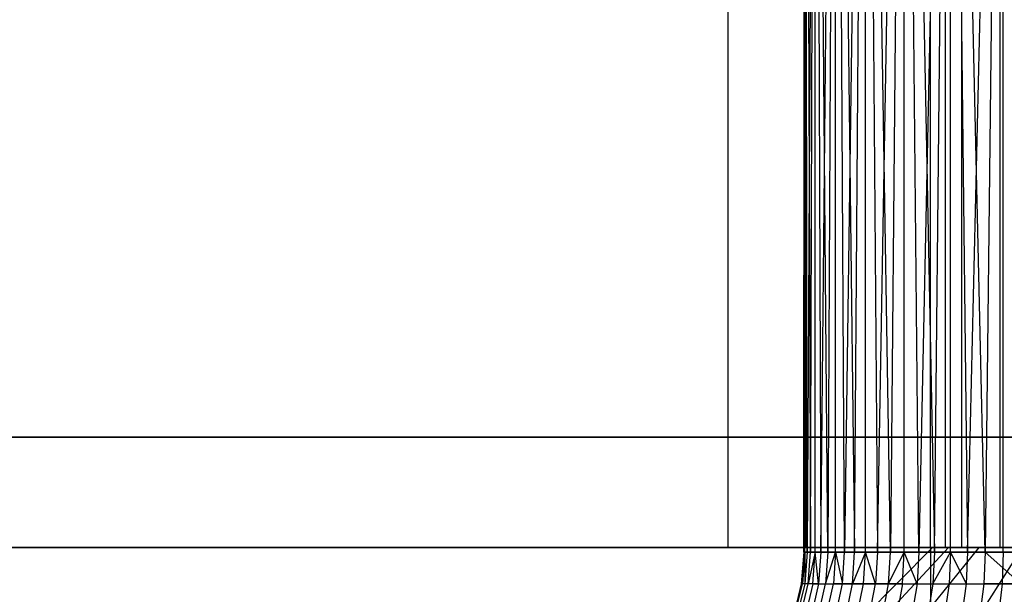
# Model space of a CAD drawing. Extents: x -18 to 18, y -209 to 194.
# Tile 15 of 108: x 10.41 to 14.29, y -207.18 to -204.92. Entities that reach past the tile are written whole.
import ezdxf

# ---------------------------------------------------------------- set-up
doc = ezdxf.new("R2010")
doc.units = 0
doc.header["$LTSCALE"] = 25.4
doc.layers.get('0').update_dxf_attribs({"linetype": 'CONTINUOUS'})

# ---------------------------------------------------------------- blocks, each defined once
blk = doc.blocks.new('PROFILE_FOCUS_15WB_STL')
at = {"color": 0}
for p, q in [((13.2019, 192, -38), (13.2019, -207, -38)), ((13.2019, 192, -38), (13.2019, -207, -38)), ((13.5095, -207, -56.5262), (13.5095, 192, -56.5262)), ((13.5095, -207, -58.1035), (13.5095, 192, -58.1035)), ((13.5095, -207, -56.5262), (13.5095, 192, -56.5262)), ((13.5095, -207, -54.4738), (13.5095, 192, -54.4738)), ((13.5095, -207, -58.1035), (13.5095, 192, -58.1035)), ((13.5095, -207, -52.8965), (13.5095, 192, -52.8965)), ((13.5095, -207, -54.4738), (13.5095, 192, -54.4738)), ((13.5095, -207, -52.8965), (13.5095, 192, -52.8965)), ((14, -207, -37), (14, 192, -36.9915)), ((14, -207, -37), (14, 192, -36.9915)), ((14.058, 192, -42), (14.058, -207, -42)), ((14.058, 192, -42), (14.058, -207, -42)), ((14.1225, -207, -57.0827), (14.1225, 192, -57.0827)), ((14.1225, -207, -53.9173), (14.1225, 192, -53.9173)), ((14.1225, -207, -57.0827), (14.1225, 192, -57.0827)), ((14.1225, -207, -53.9173), (14.1225, 192, -53.9173)), ((14.2742, -207, -43), (14.2742, 192, -43)), ((14.2742, -207, -43), (14.2742, 192, -43)), ((13.5051, -201, -55.6239), (13.5006, -207.0186, -55.5413)), ((13.5006, -207.0186, -55.5413), (13.5051, -201, -55.3761)), ((13.5006, -207.0186, -55.5413), (13.5051, -201, -55.3761)), ((13.5051, -201, -55.6239), (13.5006, -207.0186, -55.5413)), ((13.5051, -201, -55.3761), (13.5278, -207.0186, -55.2124)), ((13.5051, -207.0186, -55.3761), (13.5051, -201, -55.3761)), ((13.5051, -207.0186, -55.3761), (13.5051, -201, -55.3761)), ((13.5051, -201, -55.3761), (13.5278, -207.0186, -55.2124)), ((13.5142, -207.0186, -55.706), (13.5051, -201, -55.6239)), ((13.5142, -207.0186, -55.706), (13.5051, -201, -55.6239)), ((13.5051, -207.0186, -55.6239), (13.5051, -201, -55.6239)), ((13.5051, -207.0186, -55.6239), (13.5051, -201, -55.6239)), ((13.5459, -201, -55.8682), (13.5142, -207.0186, -55.706)), ((13.5459, -201, -55.8682), (13.5142, -207.0186, -55.706)), ((13.5278, -207.0186, -55.2124), (13.5459, -201, -55.1318)), ((13.5278, -207.0186, -55.2124), (13.5459, -201, -55.1318)), ((13.5459, -201, -55.1318), (13.5684, -207.0186, -55.0522)), ((13.5459, -207.0186, -55.1318), (13.5459, -201, -55.1318)), ((13.5459, -207.0186, -55.1318), (13.5459, -201, -55.1318)), ((13.5459, -201, -55.1318), (13.5684, -207.0186, -55.0522)), ((13.5952, -207.0186, -56.026), (13.5459, -201, -55.8682)), ((13.5952, -207.0186, -56.026), (13.5459, -201, -55.8682)), ((13.5459, -207.0186, -55.8682), (13.5459, -201, -55.8682)), ((13.5459, -207.0186, -55.8682), (13.5459, -201, -55.8682)), ((13.5684, -207.0186, -55.0522), (13.6263, -201, -54.8975)), ((13.5684, -207.0186, -55.0522), (13.6263, -201, -54.8975)), ((13.6263, -201, -56.1025), (13.5952, -207.0186, -56.026)), ((13.6263, -201, -56.1025), (13.5952, -207.0186, -56.026)), ((13.6263, -201, -54.8975), (13.701, -207.0186, -54.75)), ((13.6263, -207.0186, -54.8975), (13.6263, -201, -54.8975)), ((13.6263, -207.0186, -54.8975), (13.6263, -201, -54.8975)), ((13.6263, -201, -54.8975), (13.701, -207.0186, -54.75)), ((13.6616, -207.0186, -56.1773), (13.6263, -201, -56.1025)), ((13.6616, -207.0186, -56.1773), (13.6263, -201, -56.1025)), ((13.6263, -207.0186, -56.1025), (13.6263, -201, -56.1025)), ((13.6263, -207.0186, -56.1025), (13.6263, -201, -56.1025)), ((13.7443, -201, -56.3204), (13.6616, -207.0186, -56.1773)), ((13.7443, -201, -56.3204), (13.6616, -207.0186, -56.1773)), ((13.701, -207.0186, -54.75), (13.7443, -201, -54.6796)), ((13.701, -207.0186, -54.75), (13.7443, -201, -54.6796)), ((13.7443, -201, -54.6796), (13.7914, -207.0186, -54.6116)), ((13.7443, -207.0186, -54.6796), (13.7443, -201, -54.6796)), ((13.7443, -207.0186, -54.6796), (13.7443, -201, -54.6796)), ((13.7443, -201, -54.6796), (13.7914, -207.0186, -54.6116)), ((13.8421, -207.0186, -56.4536), (13.7443, -201, -56.3204)), ((13.8421, -207.0186, -56.4536), (13.7443, -201, -56.3204)), ((13.7443, -207.0186, -56.3204), (13.7443, -201, -56.3204)), ((13.7443, -207.0186, -56.3204), (13.7443, -201, -56.3204)), ((13.7914, -207.0186, -54.6116), (13.8964, -201, -54.4841)), ((13.7914, -207.0186, -54.6116), (13.8964, -201, -54.4841)), ((13.8964, -201, -56.5159), (13.8421, -207.0186, -56.4536)), ((13.8964, -201, -56.5159), (13.8421, -207.0186, -56.4536)), ((13.8964, -201, -54.4841), (14.0149, -207.0186, -54.3688)), ((13.8964, -207.0186, -54.4841), (13.8964, -201, -54.4841)), ((13.8964, -207.0186, -54.4841), (13.8964, -201, -54.4841)), ((13.8964, -201, -54.4841), (14.0149, -207.0186, -54.3688)), ((13.9541, -207.0186, -56.5752), (13.8964, -201, -56.5159)), ((13.9541, -207.0186, -56.5752), (13.8964, -201, -56.5159)), ((13.8964, -207.0186, -56.5159), (13.8964, -201, -56.5159)), ((13.8964, -207.0186, -56.5159), (13.8964, -201, -56.5159)), ((14.0787, -201, -56.6837), (13.9541, -207.0186, -56.5752)), ((14.0787, -201, -56.6837), (13.9541, -207.0186, -56.5752)), ((14.0149, -207.0186, -54.3688), (14.0787, -201, -54.3163)), ((14.0149, -207.0186, -54.3688), (14.0787, -201, -54.3163)), ((14.0787, -201, -54.3163), (14.1453, -207.0186, -54.2673)), ((14.0787, -207.0186, -54.3163), (14.0787, -201, -54.3163)), ((14.0787, -207.0186, -54.3163), (14.0787, -201, -54.3163)), ((14.0787, -201, -54.3163), (14.1453, -207.0186, -54.2673)), ((14.2145, -207.0186, -56.7779), (14.0787, -201, -56.6837)), ((14.2145, -207.0186, -56.7779), (14.0787, -201, -56.6837)), ((14.0787, -207.0186, -56.6837), (14.0787, -201, -56.6837)), ((14.0787, -207.0186, -56.6837), (14.0787, -201, -56.6837)), ((14.1453, -207.0186, -54.2673), (14.2861, -201, -54.1808)), ((14.1453, -207.0186, -54.2673), (14.2861, -201, -54.1808)), ((14.2861, -201, -56.8192), (14.2145, -207.0186, -56.7779)), ((14.2861, -201, -56.8192), (14.2145, -207.0186, -56.7779)), ((14.2861, -207.0186, -54.1808), (14.2861, -201, -54.1808)), ((14.2861, -207.0186, -54.1808), (14.2861, -201, -54.1808)), ((14.2861, -207.0186, -56.8192), (14.2861, -201, -56.8192)), ((14.2861, -207.0186, -56.8192), (14.2861, -201, -56.8192)), ((-15, -206.5658, -70.5), (15, -206.5658, -70.5)), ((15, -206.5658, -61.8), (-15, -206.5658, -61.8)), ((15, -206.5658, -61.8), (-15, -206.5658, -61.8)), ((-15, -206.5658, -70.5), (15, -206.5658, -70.5)), ((18, -207, -70.5), (-18, -207, -70.5)), ((18, -207, -70.5), (-18, -207, -70.5)), ((14, -207, -37), (3, -207, -37)), ((14, -207, -37), (3, -207, -37)), ((4, -207, -43), (14.2742, -207, -43)), ((14.058, -207, -42), (4, -207, -42)), ((4, -207, -43), (14.2742, -207, -43)), ((14.058, -207, -42), (4, -207, -42)), ((5, -207, -37), (14, -207, -37)), ((5, -207, -37), (14, -207, -37)), ((6, -207, -38), (13.2019, -207, -38)), ((6, -207, -38), (13.2019, -207, -38)), ((12.0237, -209, -55.876), (14.0079, -207, -55.6253)), ((12.0237, -209, -55.124), (14.0079, -207, -55.3747)), ((12.0237, -209, -55.876), (14.0079, -207, -55.6253)), ((12.0237, -209, -55.124), (14.0079, -207, -55.3747)), ((12.2107, -209, -56.6044), (14.0702, -207, -55.8681)), ((12.2107, -209, -56.6044), (14.0702, -207, -55.8681)), ((12.2107, -209, -54.3956), (14.0702, -207, -55.1319)), ((12.2107, -209, -54.3956), (14.0702, -207, -55.1319)), ((12.5729, -209, -53.7366), (14.191, -207, -54.9122)), ((12.5729, -209, -57.2634), (14.191, -207, -56.0878)), ((12.5729, -209, -57.2634), (14.191, -207, -56.0878)), ((12.5729, -209, -53.7366), (14.191, -207, -54.9122)), ((13.0877, -209, -53.1885), (14.3626, -207, -54.7295)), ((13.0877, -209, -57.8115), (14.3626, -207, -56.2705)), ((13.0877, -209, -53.1885), (14.3626, -207, -54.7295)), ((13.0877, -209, -57.8115), (14.3626, -207, -56.2705)), ((13.2019, -207, -38), (14.058, -207, -42)), ((13.2019, -207, -38), (14.058, -207, -42)), ((13.5006, -207.0186, -55.5413), (13.4907, -207.1438, -55.5416)), ((13.5051, -207.0186, -55.6239), (13.4907, -207.1438, -55.5416)), ((13.5051, -207.0186, -55.3761), (13.4953, -207.1438, -55.3753)), ((13.5051, -207.0186, -55.3761), (13.4953, -207.1438, -55.3753)), ((13.5006, -207.0186, -55.5413), (13.5051, -207.0186, -55.3761)), ((13.5051, -207.0186, -55.6239), (13.5006, -207.0186, -55.5413)), ((13.5006, -207.0186, -55.5413), (13.5051, -207.0186, -55.3761)), ((13.5051, -207.0186, -55.6239), (13.5045, -207.1438, -55.7074)), ((13.5142, -207.0186, -55.706), (13.5045, -207.1438, -55.7074)), ((13.5051, -207.0186, -55.3761), (13.5278, -207.0186, -55.2124)), ((13.5142, -207.0186, -55.706), (13.5051, -207.0186, -55.6239)), ((13.5051, -207.0186, -55.3761), (13.5278, -207.0186, -55.2124)), ((14.4501, -207, -52.5508), (13.5095, -207, -52.8965)), ((13.5095, -207, -52.8965), (13.5095, -207, -54.4738)), ((13.5095, -207, -54.4738), (14.1225, -207, -53.9173)), ((14.1225, -207, -57.0827), (13.5095, -207, -56.5262)), ((13.5095, -207, -56.5262), (13.5095, -207, -58.1035)), ((13.5095, -207, -58.1035), (14.6904, -207, -58.484)), ((14.1225, -207, -57.0827), (13.5095, -207, -56.5262)), ((13.5095, -207, -56.5262), (13.5095, -207, -58.1035)), ((13.5095, -207, -54.4738), (14.1225, -207, -53.9173)), ((13.5095, -207, -58.1035), (14.6904, -207, -58.484)), ((14.4501, -207, -52.5508), (13.5095, -207, -52.8965)), ((13.5095, -207, -52.8965), (13.5095, -207, -54.4738)), ((13.5459, -207.0186, -55.8682), (13.5142, -207.0186, -55.706)), ((13.5459, -207.0186, -55.8682), (13.5142, -207.0186, -55.706)), ((13.5459, -207.0186, -55.1318), (13.5182, -207.1438, -55.2105)), ((13.5182, -207.1438, -55.2105), (13.5278, -207.0186, -55.2124)), ((13.5278, -207.0186, -55.2124), (13.5459, -207.0186, -55.1318)), ((13.5364, -207.1438, -55.8706), (13.5459, -207.0186, -55.8682)), ((13.5364, -207.1438, -55.8706), (13.5459, -207.0186, -55.8682)), ((13.5459, -207.0186, -55.1318), (13.5684, -207.0186, -55.0522)), ((13.5952, -207.0186, -56.026), (13.5459, -207.0186, -55.8682)), ((13.5952, -207.0186, -56.026), (13.5459, -207.0186, -55.8682)), ((13.559, -207.1438, -55.0493), (13.5459, -207.0186, -55.1318)), ((13.5684, -207.0186, -55.0522), (13.559, -207.1438, -55.0493)), ((13.5684, -207.0186, -55.0522), (13.6263, -207.0186, -54.8975)), ((13.5684, -207.0186, -55.0522), (13.6263, -207.0186, -54.8975)), ((13.5952, -207.0186, -56.026), (13.586, -207.1438, -56.0294)), ((13.586, -207.1438, -56.0294), (13.6263, -207.0186, -56.1025)), ((13.6263, -207.0186, -56.1025), (13.5952, -207.0186, -56.026)), ((13.6263, -207.0186, -54.8975), (13.6173, -207.1438, -54.8935)), ((13.6263, -207.0186, -54.8975), (13.6173, -207.1438, -54.8935)), ((13.6263, -207.0186, -54.8975), (13.701, -207.0186, -54.75)), ((13.6616, -207.0186, -56.1773), (13.6263, -207.0186, -56.1025)), ((13.6263, -207.0186, -54.8975), (13.701, -207.0186, -54.75)), ((13.6263, -207.0186, -56.1025), (13.6528, -207.1438, -56.1817)), ((13.6528, -207.1438, -56.1817), (13.6616, -207.0186, -56.1773)), ((13.7443, -207.0186, -56.3204), (13.6616, -207.0186, -56.1773)), ((13.7443, -207.0186, -56.3204), (13.6616, -207.0186, -56.1773)), ((13.6924, -207.1438, -54.7451), (13.701, -207.0186, -54.75)), ((13.7443, -207.0186, -54.6796), (13.6924, -207.1438, -54.7451)), ((13.701, -207.0186, -54.75), (13.7443, -207.0186, -54.6796)), ((13.736, -207.1438, -56.3258), (13.7443, -207.0186, -56.3204)), ((13.736, -207.1438, -56.3258), (13.7443, -207.0186, -56.3204)), ((13.7443, -207.0186, -54.6796), (13.7914, -207.0186, -54.6116)), ((13.8421, -207.0186, -56.4536), (13.7443, -207.0186, -56.3204)), ((13.8421, -207.0186, -56.4536), (13.7443, -207.0186, -56.3204)), ((13.7834, -207.1438, -54.6058), (13.7443, -207.0186, -54.6796)), ((13.7914, -207.0186, -54.6116), (13.7834, -207.1438, -54.6058)), ((13.7914, -207.0186, -54.6116), (13.8964, -207.0186, -54.4841)), ((13.7914, -207.0186, -54.6116), (13.8964, -207.0186, -54.4841)), ((13.8345, -207.1438, -56.4598), (13.8964, -207.0186, -56.5159)), ((13.8345, -207.1438, -56.4598), (13.8421, -207.0186, -56.4536)), ((13.8964, -207.0186, -56.5159), (13.8421, -207.0186, -56.4536)), ((13.8892, -207.1438, -54.4774), (13.8964, -207.0186, -54.4841)), ((13.8892, -207.1438, -54.4774), (13.8964, -207.0186, -54.4841)), ((13.8964, -207.0186, -54.4841), (14.0149, -207.0186, -54.3688)), ((13.9541, -207.0186, -56.5752), (13.8964, -207.0186, -56.5159)), ((13.9472, -207.1438, -56.5822), (13.8964, -207.0186, -56.5159)), ((13.8964, -207.0186, -54.4841), (14.0149, -207.0186, -54.3688)), ((13.9541, -207.0186, -56.5752), (13.9472, -207.1438, -56.5822)), ((14.0787, -207.0186, -56.6837), (13.9541, -207.0186, -56.5752)), ((14.0787, -207.0186, -56.6837), (13.9541, -207.0186, -56.5752)), ((14, -207, -37), (18, -207, -55.5)), ((14, -207, -37), (14, -209, -37)), ((14, -207, -37), (14, -209, -37)), ((14, -207, -37), (18, -207, -55.5)), ((14, -207, -37), (18, -207, -55.5)), ((14, -207, -37), (18, -207, -55.5)), ((14.0702, -207, -55.1319), (14.0079, -207, -55.3747)), ((14.0079, -207, -55.3747), (14.0079, -207, -55.6253)), ((14.0079, -207, -55.6253), (14.0702, -207, -55.8681)), ((14.0079, -207, -55.6253), (14.0702, -207, -55.8681)), ((14.0079, -207, -55.3747), (14.0079, -207, -55.6253)), ((14.0702, -207, -55.1319), (14.0079, -207, -55.3747)), ((14.0149, -207.0186, -54.3688), (14.0084, -207.1438, -54.3614)), ((14.0084, -207.1438, -54.3614), (14.0787, -207.0186, -54.3163)), ((14.0149, -207.0186, -54.3688), (14.0787, -207.0186, -54.3163)), ((14.191, -207, -54.9122), (14.0702, -207, -55.1319)), ((14.0702, -207, -55.8681), (14.191, -207, -56.0878)), ((14.0702, -207, -55.8681), (14.191, -207, -56.0878)), ((14.191, -207, -54.9122), (14.0702, -207, -55.1319)), ((14.0787, -207.0186, -56.6837), (14.0726, -207.1438, -56.6915)), ((14.0787, -207.0186, -56.6837), (14.0726, -207.1438, -56.6915)), ((14.0787, -207.0186, -54.3163), (14.1453, -207.0186, -54.2673)), ((14.2145, -207.0186, -56.7779), (14.0787, -207.0186, -56.6837)), ((14.2145, -207.0186, -56.7779), (14.0787, -207.0186, -56.6837)), ((14.0787, -207.0186, -54.3163), (14.1397, -207.1438, -54.2592)), ((14.1225, -207, -53.9173), (14.9192, -207, -53.6922)), ((14.9192, -207, -57.3078), (14.1225, -207, -57.0827)), ((14.1225, -207, -53.9173), (14.9192, -207, -53.6922)), ((14.9192, -207, -57.3078), (14.1225, -207, -57.0827)), ((14.1453, -207.0186, -54.2673), (14.1397, -207.1438, -54.2592)), ((14.1453, -207.0186, -54.2673), (14.2861, -207.0186, -54.1808)), ((14.1453, -207.0186, -54.2673), (14.2861, -207.0186, -54.1808)), ((14.3626, -207, -54.7295), (14.191, -207, -54.9122)), ((14.191, -207, -56.0878), (14.3626, -207, -56.2705)), ((14.3626, -207, -54.7295), (14.191, -207, -54.9122)), ((14.191, -207, -56.0878), (14.3626, -207, -56.2705)), ((14.2145, -207.0186, -56.7779), (14.2093, -207.1438, -56.7863)), ((14.2145, -207.0186, -56.7779), (14.2093, -207.1438, -56.7863)), ((14.2861, -207.0186, -56.8192), (14.2145, -207.0186, -56.7779)), ((14.3556, -207.1438, -56.8654), (14.2145, -207.0186, -56.7779)), ((14.2742, -207, -43), (16.4036, -207, -52.8486)), ((14.2742, -207, -43), (16.4036, -207, -52.8486)), ((14.2861, -207.0186, -54.1808), (14.2814, -207.1438, -54.1721)), ((14.2861, -207.0186, -54.1808), (14.2814, -207.1438, -54.1721)), ((14.2861, -207.0186, -54.1808), (14.4355, -207.0186, -54.1103)), ((14.3598, -207.0186, -56.8565), (14.2861, -207.0186, -56.8192)), ((14.2861, -207.0186, -54.1808), (14.4355, -207.0186, -54.1103)), ((13.4907, -207.1438, -55.5416), (13.4614, -207.2658, -55.5424)), ((13.4907, -207.1438, -55.5416), (13.4614, -207.2658, -55.5424)), ((13.4661, -207.2658, -55.3729), (13.4953, -207.1438, -55.3753)), ((13.4661, -207.2658, -55.3729), (13.4953, -207.1438, -55.3753)), ((13.5045, -207.1438, -55.7074), (13.4754, -207.2658, -55.7114)), ((13.5045, -207.1438, -55.7074), (13.4754, -207.2658, -55.7114)), ((13.4894, -207.2658, -55.2049), (13.5182, -207.1438, -55.2105)), ((13.4894, -207.2658, -55.2049), (13.5182, -207.1438, -55.2105)), ((13.4907, -207.1438, -55.5416), (13.4953, -207.1438, -55.3753)), ((13.5045, -207.1438, -55.7074), (13.4907, -207.1438, -55.5416)), ((13.5045, -207.1438, -55.7074), (13.4907, -207.1438, -55.5416)), ((13.4907, -207.1438, -55.5416), (13.4953, -207.1438, -55.3753)), ((13.5182, -207.1438, -55.2105), (13.4953, -207.1438, -55.3753)), ((13.5182, -207.1438, -55.2105), (13.4953, -207.1438, -55.3753)), ((13.5364, -207.1438, -55.8706), (13.5045, -207.1438, -55.7074)), ((13.5364, -207.1438, -55.8706), (13.5045, -207.1438, -55.7074)), ((13.5364, -207.1438, -55.8706), (13.5079, -207.2658, -55.8778)), ((13.5364, -207.1438, -55.8706), (13.5079, -207.2658, -55.8778)), ((13.559, -207.1438, -55.0493), (13.5182, -207.1438, -55.2105)), ((13.559, -207.1438, -55.0493), (13.5182, -207.1438, -55.2105)), ((13.559, -207.1438, -55.0493), (13.531, -207.2658, -55.0405)), ((13.559, -207.1438, -55.0493), (13.531, -207.2658, -55.0405)), ((13.5364, -207.1438, -55.8706), (13.586, -207.1438, -56.0294)), ((13.5364, -207.1438, -55.8706), (13.586, -207.1438, -56.0294)), ((13.5586, -207.2658, -56.0397), (13.586, -207.1438, -56.0294)), ((13.5586, -207.2658, -56.0397), (13.586, -207.1438, -56.0294)), ((13.559, -207.1438, -55.0493), (13.6173, -207.1438, -54.8935)), ((13.559, -207.1438, -55.0493), (13.6173, -207.1438, -54.8935)), ((13.586, -207.1438, -56.0294), (13.6528, -207.1438, -56.1817)), ((13.586, -207.1438, -56.0294), (13.6528, -207.1438, -56.1817)), ((13.5905, -207.2658, -54.8817), (13.6173, -207.1438, -54.8935)), ((13.5905, -207.2658, -54.8817), (13.6173, -207.1438, -54.8935)), ((13.6924, -207.1438, -54.7451), (13.6173, -207.1438, -54.8935)), ((13.6924, -207.1438, -54.7451), (13.6173, -207.1438, -54.8935)), ((13.6267, -207.2658, -56.195), (13.6528, -207.1438, -56.1817)), ((13.6267, -207.2658, -56.195), (13.6528, -207.1438, -56.1817)), ((13.6528, -207.1438, -56.1817), (13.736, -207.1438, -56.3258)), ((13.6528, -207.1438, -56.1817), (13.736, -207.1438, -56.3258)), ((13.6671, -207.2658, -54.7304), (13.6924, -207.1438, -54.7451)), ((13.6671, -207.2658, -54.7304), (13.6924, -207.1438, -54.7451)), ((13.7834, -207.1438, -54.6058), (13.6924, -207.1438, -54.7451)), ((13.7834, -207.1438, -54.6058), (13.6924, -207.1438, -54.7451)), ((13.7115, -207.2658, -56.3418), (13.736, -207.1438, -56.3258)), ((13.7115, -207.2658, -56.3418), (13.736, -207.1438, -56.3258)), ((13.736, -207.1438, -56.3258), (13.8345, -207.1438, -56.4598)), ((13.736, -207.1438, -56.3258), (13.8345, -207.1438, -56.4598)), ((13.7598, -207.2658, -54.5885), (13.7834, -207.1438, -54.6058)), ((13.7598, -207.2658, -54.5885), (13.7834, -207.1438, -54.6058)), ((13.8892, -207.1438, -54.4774), (13.7834, -207.1438, -54.6058)), ((13.8892, -207.1438, -54.4774), (13.7834, -207.1438, -54.6058)), ((13.8119, -207.2658, -56.4785), (13.8345, -207.1438, -56.4598)), ((13.8119, -207.2658, -56.4785), (13.8345, -207.1438, -56.4598)), ((13.8345, -207.1438, -56.4598), (13.9472, -207.1438, -56.5822)), ((13.8345, -207.1438, -56.4598), (13.9472, -207.1438, -56.5822)), ((13.8892, -207.1438, -54.4774), (13.8676, -207.2658, -54.4576)), ((13.8892, -207.1438, -54.4774), (13.8676, -207.2658, -54.4576)), ((13.8892, -207.1438, -54.4774), (14.0084, -207.1438, -54.3614)), ((13.8892, -207.1438, -54.4774), (14.0084, -207.1438, -54.3614)), ((13.9472, -207.1438, -56.5822), (13.9268, -207.2658, -56.6032)), ((13.9472, -207.1438, -56.5822), (13.9268, -207.2658, -56.6032)), ((13.9472, -207.1438, -56.5822), (14.0726, -207.1438, -56.6915)), ((13.9472, -207.1438, -56.5822), (14.0726, -207.1438, -56.6915)), ((14.0084, -207.1438, -54.3614), (13.9892, -207.2658, -54.3393)), ((14.0084, -207.1438, -54.3614), (13.9892, -207.2658, -54.3393)), ((14.0084, -207.1438, -54.3614), (14.1397, -207.1438, -54.2592)), ((14.0084, -207.1438, -54.3614), (14.1397, -207.1438, -54.2592)), ((14.0726, -207.1438, -56.6915), (14.0546, -207.2658, -56.7146)), ((14.0726, -207.1438, -56.6915), (14.0546, -207.2658, -56.7146)), ((14.0726, -207.1438, -56.6915), (14.2093, -207.1438, -56.7863)), ((14.0726, -207.1438, -56.6915), (14.2093, -207.1438, -56.7863)), ((14.1397, -207.1438, -54.2592), (14.123, -207.2658, -54.2352)), ((14.1397, -207.1438, -54.2592), (14.123, -207.2658, -54.2352)), ((14.1397, -207.1438, -54.2592), (14.2814, -207.1438, -54.1721)), ((14.1397, -207.1438, -54.2592), (14.2814, -207.1438, -54.1721)), ((14.2093, -207.1438, -56.7863), (14.194, -207.2658, -56.8112)), ((14.2093, -207.1438, -56.7863), (14.194, -207.2658, -56.8112)), ((14.3556, -207.1438, -56.8654), (14.2093, -207.1438, -56.7863)), ((14.3556, -207.1438, -56.8654), (14.2093, -207.1438, -56.7863)), ((14.2814, -207.1438, -54.1721), (14.2674, -207.2658, -54.1464)), ((14.2814, -207.1438, -54.1721), (14.2674, -207.2658, -54.1464)), ((14.2814, -207.1438, -54.1721), (14.4318, -207.1438, -54.1011)), ((14.2814, -207.1438, -54.1721), (14.4318, -207.1438, -54.1011))]:
    blk.add_line(p, q, dxfattribs=at)

msp = doc.modelspace()

# ---------------------------------------------------------------- block references
at = {"color": 0}
msp.add_blockref('PROFILE_FOCUS_15WB_STL', (0, 0), dxfattribs=at)

doc.saveas('drawing.dxf')
